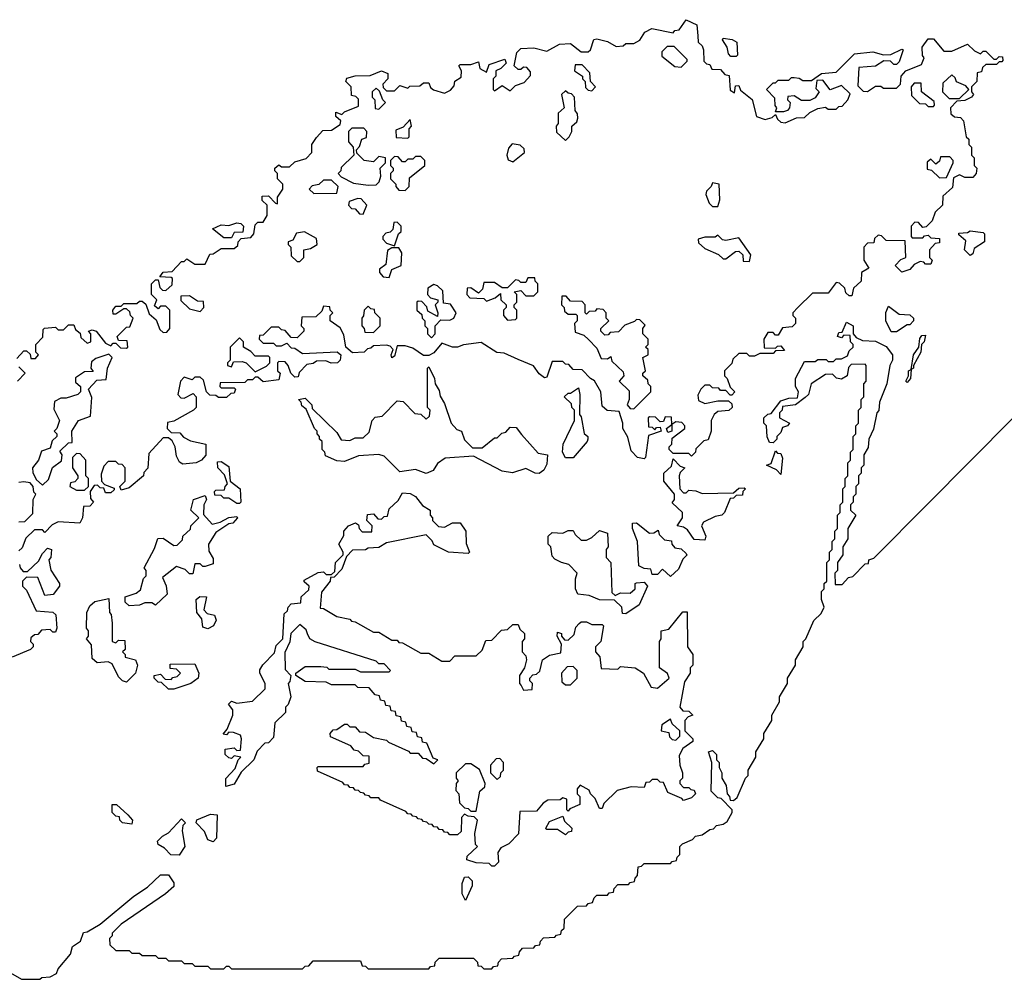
# Model space of a CAD drawing. Extents: x 2708302 to 2968450, y 494490 to 722710.
# Tile 125 of 256: x 2800219 to 2803965, y 656530 to 660180. Entities that reach past the tile are written whole.
import ezdxf

# ---------------------------------------------------------------- set-up
doc = ezdxf.new("R2010")
doc.units = 0

msp = doc.modelspace()

# ---------------------------------------------------------------- linework, layer by layer
at = {"layer": '0CON20XD'}
for points in [[(2800208.3, 658891.7), (2800235, 658920), (2800245, 658920), (2800258.3, 658908.3), (2800261.7, 658891.7), (2800278.3, 658891.7), (2800290, 658905), (2800280, 658915), (2800280, 658945), (2800307, 658973), (2800308.3, 659001.7), (2800313.6, 659006.4), (2800355, 659010), (2800365, 659000), (2800385, 659000), (2800405, 659020), (2800425, 659020), (2800431.7, 659001.7), (2800448.3, 658988.3), (2800451.7, 658971.7), (2800475, 658950), (2800490, 658955), (2800490, 658985), (2800480, 658995), (2800495, 659000), (2800510, 658995), (2800545, 658950), (2800565, 658940), (2800575, 658950), (2800585, 658950), (2800601.7, 658931.7), (2800625, 658930), (2800630, 658935), (2800628.3, 658958.3), (2800595, 658960), (2800590, 658975), (2800625, 659010), (2800638.3, 659011.7), (2800650, 659045), (2800640, 659055), (2800638.3, 659068.3), (2800625, 659080), (2800615, 659080), (2800585, 659060), (2800575, 659060), (2800572.5, 659075), (2800585, 659090), (2800605, 659090), (2800615, 659100), (2800665, 659100), (2800675, 659110), (2800685, 659110), (2800698.3, 659098.3), (2800711.7, 659061.7), (2800738.3, 659038.3), (2800751.7, 659001.7), (2800765, 658990), (2800778.3, 658991.7), (2800790, 659005), (2800790, 659075), (2800775, 659090), (2800755, 659090), (2800745, 659080), (2800731.7, 659091.7), (2800740, 659115), (2800720, 659135), (2800720, 659175), (2800735, 659190), (2800745, 659190), (2800751.7, 659161.7), (2800761.7, 659151.7), (2800775, 659150), (2800798.3, 659171.7), (2800800, 659195), (2800795, 659200), (2800751.7, 659201.7), (2800765, 659220), (2800798.3, 659221.7), (2800835, 659260), (2800845, 659260), (2800855, 659270), (2800885, 659250), (2800925, 659250), (2800941.7, 659288.3), (2800955, 659290), (2800985, 659310), (2801035, 659310), (2801048.3, 659321.7), (2801050, 659335), (2801061.7, 659348.3), (2801098.3, 659351.7), (2801110, 659365), (2801115, 659400), (2801125, 659410), (2801145, 659410), (2801160, 659435), (2801160, 659475), (2801141.7, 659491.7), (2801141.7, 659508.3), (2801165, 659510), (2801191.7, 659481.7), (2801200, 659480), (2801200, 659505), (2801220, 659535), (2801220, 659555), (2801200, 659575), (2801200, 659595), (2801190, 659605), (2801190, 659615), (2801205, 659627.5), (2801215, 659620), (2801245, 659620), (2801265, 659640), (2801308.3, 659651.7), (2801330, 659675), (2801330, 659705), (2801348.3, 659731.7), (2801371.7, 659758.3), (2801405, 659760), (2801438.3, 659781.7), (2801440, 659795), (2801421.7, 659811.7), (2801421.7, 659828.3), (2801445, 659820), (2801455, 659830), (2801508.3, 659851.7), (2801508.3, 659878.3), (2801498.3, 659888.3), (2801481.7, 659891.7), (2801480, 659925), (2801460, 659945), (2801463, 659957), (2801495, 659966.7), (2801551.7, 659968.3), (2801595.9, 659985.9), (2801620, 659975), (2801620, 659955), (2801600, 659935), (2801601.7, 659921.7), (2801615, 659910), (2801645, 659910), (2801665, 659930), (2801695, 659920), (2801703, 659927), (2801741.7, 659928.3), (2801755, 659940), (2801775, 659940), (2801781.7, 659921.7), (2801793, 659913), (2801835, 659900), (2801858.3, 659911.7), (2801871.7, 659928.3), (2801873.9, 659946.1), (2801898.3, 659961.7), (2801900, 659985), (2801890, 660005), (2801895, 660010), (2801935, 660010), (2801965, 660020), (2801970, 659995), (2801995, 659980), (2802005, 660010), (2802065, 660030), (2802070, 660015), (2802050, 659995), (2802030, 659985), (2802030, 659965), (2802020, 659955), (2802020, 659915), (2802025, 659910), (2802055, 659930), (2802085, 659910), (2802105, 659930), (2802138.3, 659941.7), (2802161.7, 659968.3), (2802161.7, 659981.7), (2802148.3, 659998.3), (2802135, 660000), (2802125, 659990), (2802115, 659990), (2802100, 660005), (2802110, 660055), (2802125, 660070), (2802175, 660072.5), (2802225, 660060), (2802273, 660087), (2802315, 660090), (2802355, 660057.5), (2802381.7, 660058.3), (2802390, 660065), (2802403.3, 660105), (2802415, 660107.5), (2802455, 660097.5), (2802488.3, 660078.3), (2802515, 660080), (2802525, 660090), (2802555, 660090), (2802578.3, 660101.7), (2802597, 660133), (2802623.9, 660146.1), (2802705, 660130), (2802711.7, 660138.3), (2802728.3, 660141.7), (2802755, 660180), (2802795, 660160), (2802798.3, 660118.3), (2802800, 660095), (2802815, 660080), (2802820, 660065), (2802821.7, 660021.7), (2802831.7, 660011.7), (2802845, 660010), (2802851.7, 659991.7), (2802885, 659990), (2802901.7, 659971.7), (2802918.3, 659968.3), (2802921.7, 659911.7), (2802938.3, 659901.7), (2802941.7, 659928.3), (2802955, 659930), (2802961.7, 659911.7), (2803006.1, 659876.1), (2803021.7, 659811.7), (2803055, 659800), (2803081.7, 659808.3), (2803095, 659820), (2803101.7, 659801.7), (2803115, 659790), (2803131.7, 659788.3), (2803173.9, 659806.1), (2803205, 659807.5), (2803225, 659827.5), (2803255, 659842.5), (2803285, 659847.5), (2803295, 659840), (2803325, 659840), (2803335, 659850), (2803348.3, 659851.7), (2803370, 659875), (2803378.3, 659898.3), (2803345, 659930), (2803303, 659913), (2803275, 659950), (2803251.7, 659948.3), (2803248.3, 659918.3), (2803260, 659905), (2803245, 659882.5), (2803225, 659872.5), (2803193, 659873), (2803165, 659890), (2803141.7, 659888.3), (2803140, 659875), (2803150, 659865), (2803147.5, 659845), (2803140, 659835), (2803125, 659830), (2803095, 659830), (2803100, 659845), (2803093.8, 659853.8), (2803091.7, 659881.7), (2803060, 659915), (2803085, 659940), (2803095, 659940), (2803105, 659950), (2803145, 659950), (2803155, 659960), (2803165, 659960), (2803185, 659957.5), (2803198.3, 659948.3), (2803231.7, 659948.3), (2803270, 659975), (2803325, 659980), (2803395, 660050), (2803465, 660057.5), (2803505, 660046.7), (2803533, 660047), (2803575, 660067.5), (2803580, 660065), (2803565, 660020), (2803555, 660010), (2803545, 660010), (2803531.7, 660021.7), (2803507, 660023), (2803475, 660003.8), (2803411.7, 659998.3), (2803408.3, 659928.3), (2803428.3, 659908.3), (2803445, 659907.5), (2803475, 659926.7), (2803495, 659926.7), (2803505, 659920), (2803555, 659920), (2803570, 659935), (2803572.5, 659965), (2803590, 659985), (2803650, 660010), (2803660, 660035), (2803653.6, 660043.6), (2803652.5, 660075), (2803675, 660106.7), (2803695, 660106.7), (2803735, 660060), (2803765, 660060), (2803825, 660087.5), (2803851.7, 660061.7), (2803875, 660050), (2803885, 660060), (2803895, 660060), (2803925, 660030), (2803935, 660030), (2803945, 660040), (2803958.3, 660038.3), (2803960, 660025), (2803955, 660020), (2803945, 660020), (2803935, 660010), (2803895, 660010), (2803881.7, 659998.3), (2803878.3, 659981.7), (2803861.7, 659978.3), (2803860, 659945), (2803840, 659925), (2803840, 659905), (2803847.5, 659895), (2803840, 659885), (2803815, 659872.5), (2803785, 659870), (2803760, 659845), (2803761.7, 659821.7), (2803775, 659810), (2803798.3, 659808.3), (2803810, 659795), (2803820, 659735), (2803830, 659725), (2803830, 659705), (2803840, 659695), (2803840, 659665), (2803850, 659655), (2803850, 659625), (2803860, 659615), (2803857.5, 659595), (2803845, 659580), (2803815, 659580), (2803795, 659590), (2803771.7, 659578.3), (2803768.3, 659541.7), (2803731.7, 659508.3), (2803730, 659475), (2803701.7, 659448.3), (2803690, 659415), (2803678.3, 659401.7), (2803668.3, 659391.7), (2803655, 659390), (2803638.3, 659408.3), (2803625, 659410), (2803610, 659395), (2803610, 659355), (2803615, 659350), (2803655, 659350), (2803661.7, 659358.3), (2803675, 659360), (2803685, 659350), (2803718.3, 659348.3), (2803718.3, 659331.7), (2803701.7, 659328.3), (2803680, 659305), (2803680, 659275), (2803690, 659265), (2803685, 659250), (2803665, 659250), (2803658.3, 659258.3), (2803645, 659260), (2803621.7, 659248.3), (2803605, 659230), (2803575, 659220), (2803550, 659245), (2803571.7, 659268.3), (2803590, 659275), (2803588.3, 659338.3), (2803515, 659340), (2803498.3, 659358.3), (2803485, 659360), (2803471.7, 659348.3), (2803468.3, 659331.7), (2803445, 659330), (2803430, 659315), (2803430, 659265), (2803450, 659235), (2803421.7, 659218.3), (2803420, 659185), (2803391.7, 659158.3), (2803385, 659130), (2803375, 659130), (2803361.7, 659141.7), (2803358.3, 659158.3), (2803338.3, 659178.3), (2803325, 659180), (2803295, 659140), (2803235, 659140), (2803180, 659085)], [(2802945, 660040), (2802925, 660040), (2802915, 660050), (2802910, 660075), (2802893, 660103), (2802895, 660110), (2802930, 660105), (2802947.5, 660095), (2802950, 660045), (2802945, 660040)], [(2802735, 660000), (2802758.3, 660021.7), (2802758.3, 660028.3), (2802708.3, 660078.3), (2802681.7, 660078.3), (2802661.7, 660058.3), (2802661.7, 660041.7), (2802711.7, 660001.7), (2802735, 660000)], [(2802395, 659910), (2802410, 659925), (2802390, 659945), (2802388.3, 659978.3), (2802358.3, 660008.3), (2802331.7, 660008.3), (2802330, 659985), (2802360, 659965), (2802360, 659955), (2802370, 659945), (2802371.7, 659921.7), (2802381.7, 659911.7), (2802395, 659910)], [(2803795, 659880), (2803830, 659915), (2803818.3, 659928.3), (2803783.6, 659943.6), (2803778.3, 659958.3), (2803765, 659970), (2803731.7, 659938.3), (2803730, 659905), (2803755, 659880), (2803795, 659880)], [(2801585, 659840), (2801610, 659865), (2801600, 659875), (2801588.3, 659908.3), (2801575, 659920), (2801560, 659905), (2801560, 659885), (2801570, 659875), (2801571.7, 659841.7), (2801585, 659840)], [(2802295, 659720), (2802310, 659735), (2802320, 659755), (2802320, 659775), (2802338.3, 659791.7), (2802342.5, 659805), (2802341.7, 659821.7), (2802332.5, 659835), (2802330, 659885), (2802318.3, 659898.3), (2802305, 659900), (2802295, 659910), (2802280, 659895), (2802290, 659845), (2802267.5, 659825), (2802267.5, 659785), (2802260, 659775), (2802261.7, 659751.7), (2802295, 659720)], [(2803695, 659850), (2803700, 659855), (2803698.3, 659868.3), (2803650, 659905), (2803648.3, 659938.3), (2803621.7, 659938.3), (2803610, 659925), (2803611.7, 659891.7), (2803641.7, 659861.7), (2803665, 659860), (2803675, 659850), (2803695, 659850)], [(2801695, 659730), (2801700, 659735), (2801700, 659765), (2801710, 659775), (2801705, 659800), (2801678.3, 659771.7), (2801650, 659760), (2801651.7, 659731.7), (2801695, 659730)], [(2801545, 659550), (2801575, 659552.5), (2801587, 659563), (2801592.5, 659585), (2801590, 659615), (2801610, 659635), (2801610, 659655), (2801585, 659660), (2801565, 659640), (2801530, 659645), (2801501.7, 659671.7), (2801500, 659685), (2801511.7, 659698.3), (2801520, 659725), (2801538.3, 659731.7), (2801540, 659755), (2801527.5, 659767.5), (2801483, 659767), (2801470, 659755), (2801470, 659715), (2801487.5, 659695), (2801490, 659665), (2801441.7, 659618.3), (2801440, 659605), (2801430, 659595), (2801441.7, 659581.7), (2801488.3, 659558.3), (2801545, 659550)], [(2802095, 659640), (2802140, 659675), (2802138.3, 659688.3), (2802122.5, 659702.5), (2802092.5, 659707.5), (2802078.3, 659691.7), (2802072.5, 659665), (2802077.5, 659647.5), (2802095, 659640)], [(2800175, 656560), (2800225, 656530), (2800295, 656530), (2800303, 656537), (2800335, 656540), (2800358.3, 656551.7), (2800365, 656570), (2800412.5, 656625), (2800420, 656655), (2800450, 656675), (2800461.7, 656708.3), (2800475, 656710), (2800525, 656740), (2800653.6, 656846.4), (2800705, 656880), (2800755, 656927.5), (2800785, 656927.5), (2800805, 656897.5), (2800805, 656883.3), (2800773.3, 656855), (2800605, 656740), (2800570, 656705), (2800570, 656695), (2800560, 656685), (2800561.7, 656661.7), (2800585, 656640), (2800635, 656640), (2800645, 656630), (2800675, 656630), (2800685, 656620), (2800735, 656620), (2800745, 656610), (2800775, 656610), (2800785, 656600), (2800835, 656600), (2800845, 656590), (2800875, 656590), (2800885, 656580), (2800935, 656580), (2800945, 656570), (2800995, 656570), (2801005, 656580), (2801015, 656580), (2801025, 656570), (2801295, 656570), (2801305, 656580), (2801318.3, 656581.7), (2801335, 656600), (2801515, 656600), (2801521.7, 656581.7), (2801535, 656580), (2801545, 656570), (2801775, 656570), (2801781.7, 656578.3), (2801798.3, 656581.7), (2801800, 656595), (2801815, 656610), (2801945, 656610), (2801960, 656595), (2801961.7, 656581.7), (2801975, 656580), (2801985, 656570), (2802015, 656570), (2802021.7, 656578.3), (2802038.3, 656581.7), (2802040, 656595), (2802051.7, 656608.3), (2802095, 656610), (2802101.7, 656618.3), (2802118.3, 656621.7), (2802120, 656635), (2802131.7, 656648.3), (2802175, 656650), (2802181.7, 656658.3), (2802198.3, 656661.7), (2802200, 656675), (2802211.7, 656688.3), (2802255, 656690), (2802261.7, 656698.3), (2802278.3, 656701.7), (2802280, 656715), (2802290, 656725), (2802291.7, 656758.3), (2802341.7, 656808.3), (2802375, 656810), (2802381.7, 656818.3), (2802398.3, 656821.7), (2802405, 656840), (2802415, 656850), (2802455, 656850), (2802461.7, 656858.3), (2802478.3, 656861.7), (2802480, 656875), (2802495, 656890), (2802535, 656890), (2802541.7, 656898.3), (2802558.3, 656901.7), (2802560, 656915), (2802570, 656925), (2802571.7, 656958.3), (2802585, 656960), (2802595, 656970), (2802695, 656970), (2802701.7, 656978.3), (2802718.3, 656981.7), (2802720, 656995), (2802730, 657005), (2802730, 657035), (2802740, 657045), (2802778.3, 657061.7), (2802790, 657075), (2802815, 657080), (2802845, 657100), (2802858.3, 657101.7), (2802870, 657115), (2802895, 657120), (2802910, 657130), (2802930, 657165), (2802930, 657175), (2802888.3, 657218.3), (2802875, 657220), (2802850, 657245), (2802852.5, 657355), (2802840, 657395), (2802855, 657400), (2802870, 657385), (2802870, 657365), (2802880, 657355), (2802880, 657335), (2802890, 657315), (2802890, 657295), (2802907, 657267), (2802910, 657235), (2802920, 657225), (2802921.7, 657211.7), (2802935, 657210), (2802948.3, 657221.7), (2802980, 657295), (2802990, 657305), (2802990, 657325), (2803020, 657375), (2803020, 657395), (2803050, 657445), (2803050, 657465), (2803080, 657515), (2803080, 657535), (2803110, 657585), (2803110, 657605), (2803140, 657655), (2803140, 657675), (2803170, 657725), (2803170, 657745), (2803200, 657795), (2803200, 657815), (2803210, 657825), (2803240, 657895), (2803268.3, 657921.7), (2803280, 657945), (2803270, 657975), (2803270, 658005), (2803280, 658015), (2803280, 658035), (2803290, 658045), (2803290, 658115), (2803300, 658125), (2803300, 658155), (2803310, 658165), (2803310, 658195), (2803320, 658205), (2803320, 658235), (2803330, 658245), (2803330, 658295), (2803340, 658305), (2803340, 658335), (2803350, 658345), (2803350, 658395), (2803360, 658405), (2803360, 658435), (2803370, 658445), (2803370, 658495), (2803380, 658505), (2803380, 658535), (2803390, 658545), (2803390, 658595), (2803400, 658605), (2803400, 658635), (2803410, 658645), (2803410, 658695), (2803420, 658705), (2803420, 658735), (2803430, 658745), (2803430, 658795), (2803440, 658805), (2803440, 658865), (2803435, 658870), (2803381.7, 658868.3), (2803372.5, 658857.5), (2803366.7, 658825), (2803345, 658813.3), (2803326.4, 658816.4), (2803311.7, 658831.7), (2803285, 658830), (2803230, 658795), (2803220, 658755), (2803207, 658743), (2803170, 658715), (2803121.7, 658708.3), (2803120, 658695), (2803110, 658685), (2803110, 658665), (2803147.5, 658645), (2803140, 658635), (2803121.7, 658628.3), (2803115, 658610), (2803100, 658595), (2803100, 658585), (2803085, 658570), (2803071.7, 658571.7), (2803063, 658593), (2803060, 658635), (2803050, 658645), (2803050, 658665), (2803065, 658680), (2803078.3, 658681.7), (2803115, 658730), (2803145, 658740), (2803178.3, 658741.7), (2803182.5, 658765), (2803170, 658785), (2803170, 658815), (2803205, 658880), (2803245, 658880), (2803255, 658887.5), (2803287.5, 658887.5), (2803295, 658880), (2803315, 658880), (2803325, 658890), (2803345, 658890), (2803368.3, 658901.7), (2803375, 658920), (2803390, 658935), (2803390, 658945), (2803380, 658955), (2803378.3, 658978.3), (2803355, 658980), (2803345, 658970), (2803330, 658975), (2803335, 658990), (2803348.3, 658991.7), (2803365, 659030), (2803390, 659015), (2803390, 658985), (2803401.7, 658971.7), (2803425, 658960), (2803475, 658957.5), (2803515, 658936.7), (2803540, 658905), (2803540, 658885), (2803530, 658865), (2803517.5, 658795), (2803490, 658725), (2803487, 658693), (2803480, 658685), (2803467, 658623), (2803450, 658585), (2803447, 658553), (2803430, 658525), (2803430, 658485), (2803420, 658475), (2803420, 658455), (2803410, 658445), (2803410, 658415), (2803400, 658405), (2803400, 658375), (2803390, 658365), (2803390, 658345), (2803380, 658335), (2803380, 658315), (2803400, 658295), (2803370, 658245), (2803370, 658205), (2803350, 658175), (2803350, 658145), (2803330, 658115), (2803330, 658085), (2803320, 658075), (2803321.7, 658031.7), (2803348.3, 658031.7), (2803371.7, 658058.3), (2803388.3, 658061.7), (2803435, 658110), (2803448.3, 658111.7), (2803450, 658125), (2803468.3, 658131.7), (2803673, 658337), (2804975, 659650)], [(2801685, 659530), (2801700, 659545), (2801701.7, 659578.3), (2801760, 659625), (2801760, 659645), (2801745, 659660), (2801725, 659660), (2801715, 659650), (2801695, 659650), (2801685, 659640), (2801675, 659640), (2801658.3, 659658.3), (2801645, 659660), (2801630, 659645), (2801630, 659625), (2801640, 659615), (2801640, 659605), (2801630, 659595), (2801630, 659575), (2801650, 659555), (2801650, 659545), (2801661.7, 659531.7), (2801685, 659530)], [(2803718.3, 659578.3), (2803745, 659580), (2803770, 659635), (2803770, 659645), (2803758.3, 659658.3), (2803721.7, 659658.3), (2803718.3, 659641.7), (2803705, 659630), (2803685, 659650), (2803671.7, 659638.3), (2803671.7, 659611.7), (2803688.3, 659608.3), (2803718.3, 659578.3)], [(2801338.3, 659518.3), (2801425, 659520), (2801430, 659545), (2801405, 659570), (2801375, 659570), (2801357, 659553), (2801331.7, 659548.3), (2801320, 659535), (2801338.3, 659518.3)], [(2802875, 659470), (2802882.5, 659495), (2802880, 659555), (2802855, 659560), (2802850, 659545), (2802831.7, 659528.3), (2802830, 659515), (2802841.7, 659481.7), (2802855, 659470), (2802875, 659470)], [(2801525, 659440), (2801540, 659475), (2801518.3, 659498.3), (2801505, 659500), (2801471.7, 659488.3), (2801470, 659475), (2801481.7, 659461.7), (2801495, 659460), (2801511.7, 659441.7), (2801525, 659440)], [(2801025, 659350), (2800995, 659350), (2800952.5, 659385), (2800985, 659400), (2801015, 659397.5), (2801045, 659407.5), (2801060, 659405), (2801070, 659395), (2801068.3, 659371.7), (2801035, 659370), (2801025, 659350)], [(2801645, 659320), (2801660, 659365), (2801670, 659375), (2801670, 659395), (2801655, 659410), (2801641.7, 659408.3), (2801638.3, 659381.7), (2801628.3, 659371.7), (2801611.7, 659368.3), (2801600, 659355), (2801600, 659345), (2801615, 659330), (2801645, 659320)], [(2803835, 659282.5), (2803813.3, 659305), (2803818.3, 659338.3), (2803791.7, 659361.7), (2803791.7, 659368.3), (2803825, 659370), (2803835, 659377.5), (2803885, 659370), (2803890, 659365), (2803890, 659335), (2803850.7, 659309.3), (2803845, 659290), (2803835, 659282.5)], [(2801285, 659260), (2801300, 659275), (2801300, 659305), (2801325, 659310), (2801350, 659325), (2801348.3, 659348.3), (2801303, 659373), (2801271.7, 659368.3), (2801258.3, 659341.7), (2801240, 659335), (2801240, 659325), (2801250, 659315), (2801251.7, 659281.7), (2801275, 659260), (2801285, 659260)], [(2802995, 659260), (2803000, 659285), (2802955, 659350), (2802905, 659340), (2802893, 659343), (2802875, 659360), (2802865, 659352.5), (2802825, 659352.5), (2802800, 659345), (2802801.7, 659331.7), (2802825, 659310), (2802877, 659287), (2802895, 659270), (2802905, 659270), (2802941.7, 659298.3), (2802955, 659300), (2802970, 659285), (2802971.7, 659261.7), (2802995, 659260)], [(2801625, 659200), (2801635, 659230), (2801670, 659245), (2801673, 659293), (2801661.7, 659311.7), (2801635, 659312.5), (2801618.3, 659301.7), (2801611.7, 659248.3), (2801588.3, 659231.7), (2801588.3, 659218.3), (2801601.7, 659201.7), (2801625, 659200)], [(2802075, 659037.5), (2802105, 659040), (2802110, 659045), (2802110, 659075), (2802100, 659085), (2802100, 659095), (2802110, 659105), (2802110, 659135), (2802100, 659145), (2802125, 659150), (2802145, 659130), (2802175, 659130), (2802190, 659145), (2802190, 659175), (2802180, 659185), (2802178.3, 659198.3), (2802151.7, 659198.3), (2802145, 659180), (2802125, 659180), (2802118.3, 659188.3), (2802105, 659190), (2802075, 659160), (2802055, 659160), (2802025, 659180), (2801985, 659180), (2801980, 659155), (2801965, 659140), (2801935, 659160), (2801921.7, 659158.3), (2801920, 659135), (2801931.7, 659121.7), (2801985, 659120), (2801995, 659110), (2802028.3, 659121.7), (2802048.3, 659138.3), (2802050, 659115), (2802070, 659095), (2802070, 659085), (2802060, 659075), (2802060, 659055), (2802075, 659037.5)], [(2801785, 658970), (2801800, 658985), (2801800, 659015), (2801821.7, 659038.3), (2801855, 659037.5), (2801870, 659045), (2801880, 659065), (2801858.3, 659098.3), (2801831.7, 659101.7), (2801828.3, 659148.3), (2801808.3, 659168.3), (2801795, 659172.5), (2801771.7, 659158.3), (2801770, 659135), (2801781.7, 659121.7), (2801810, 659115), (2801810, 659105), (2801800, 659095), (2801810, 659065), (2801808.3, 659051.7), (2801771.7, 659071.7), (2801768.3, 659088.3), (2801748.3, 659108.3), (2801735, 659110), (2801730, 659105), (2801730, 659075), (2801748.3, 659058.3), (2801750, 659045), (2801760, 659035), (2801760, 659015), (2801770, 659005), (2801770, 658985), (2801785, 658970)], [(2800905, 659070), (2800920, 659085), (2800918.3, 659108.3), (2800895, 659110), (2800865, 659130), (2800831.7, 659128.3), (2800831.7, 659111.7), (2800865, 659080), (2800905, 659070)], [(2802555, 658700), (2802620, 658765), (2802620, 658785), (2802610, 658795), (2802608.3, 658808.3), (2802590, 658825), (2802590, 658835), (2802600, 658845), (2802590, 658895), (2802610, 658905), (2802610, 658925), (2802600, 658935), (2802610, 658945), (2802610, 658965), (2802590, 658985), (2802590, 659005), (2802598.3, 659018.3), (2802578.3, 659038.3), (2802565, 659040), (2802558.3, 659031.7), (2802521.7, 659018.3), (2802497, 658993), (2802465, 658990), (2802458.3, 658981.7), (2802445, 658980), (2802430, 658995), (2802430, 659005), (2802460, 659035), (2802450, 659045), (2802450, 659065), (2802438.3, 659078.3), (2802415, 659080), (2802408.3, 659071.7), (2802385, 659070), (2802375, 659060), (2802370, 659065), (2802370, 659095), (2802358.3, 659108.3), (2802315, 659110), (2802298.3, 659128.3), (2802281.7, 659128.3), (2802280, 659095), (2802290, 659085), (2802291.7, 659071.7), (2802305, 659060), (2802335, 659060), (2802340, 659055), (2802340, 659035), (2802330, 659025), (2802331.7, 658991.7), (2802365, 658980), (2802383.3, 658963.3), (2802415, 658930), (2802431.7, 658891.7), (2802455, 658890), (2802468.3, 658898.3), (2802471.7, 658881.7), (2802515, 658840), (2802517.5, 658825), (2802500, 658805), (2802538.3, 658768.3), (2802537.5, 658735), (2802530, 658715), (2802541.7, 658701.7), (2802555, 658700)], [(2803180, 659085), (2803160, 659065), (2803160, 659055), (2803170, 659045), (2803170, 659025), (2803158.3, 659011.7), (2803121.7, 659008.3), (2803105, 658980), (2803095, 658980), (2803085, 658990), (2803065, 658990), (2803050, 658965), (2803051.7, 658931.7), (2803095, 658930), (2803101.7, 658938.3), (2803115, 658940), (2803128.3, 658921.7), (2803095, 658920), (2803085, 658910), (2803035, 658910), (2803015, 658900), (2802995, 658900), (2802985, 658910), (2802955, 658910), (2802931.7, 658888.3), (2802928.3, 658871.7), (2802900, 658845), (2802900, 658825), (2802910, 658815), (2802921.7, 658781.7), (2802940, 658765), (2802928.3, 658751.7), (2802921.7, 658751.7), (2802905, 658770), (2802885, 658770), (2802878.3, 658778.3), (2802855, 658780), (2802845, 658790), (2802825, 658790), (2802810, 658775), (2802798.3, 658751.7), (2802801.7, 658731.7), (2802825, 658720), (2802875, 658730), (2802915, 658730), (2802928.3, 658718.3), (2802930, 658705), (2802917, 658693), (2802875, 658690), (2802861.7, 658678.3), (2802850, 658655), (2802850, 658615), (2802838.3, 658581.7), (2802821.7, 658578.3), (2802791.7, 658548.3), (2802790, 658535), (2802775, 658520), (2802765, 658530), (2802705, 658530), (2802690, 658545), (2802690, 658555), (2802700, 658565), (2802701.7, 658588.3), (2802750, 658625), (2802750, 658635), (2802738.3, 658648.3), (2802715, 658650), (2802700, 658640), (2802700, 658615), (2802685, 658610), (2802680, 658625), (2802700, 658640), (2802698.3, 658668.3), (2802675, 658670), (2802668.3, 658651.7), (2802655, 658650), (2802638.3, 658668.3), (2802615, 658670), (2802610, 658665), (2802611.7, 658631.7), (2802625, 658630), (2802635, 658620), (2802641.7, 658628.3), (2802655, 658630), (2802660, 658615), (2802611.7, 658598.3), (2802600, 658515), (2802595, 658510), (2802570, 658515), (2802545, 658540), (2802532.5, 658592.5), (2802513.3, 658625), (2802513.3, 658645), (2802500, 658690), (2802453.8, 658693.8), (2802435, 658710), (2802430, 658765), (2802406.4, 658806.4), (2802390, 658815), (2802358.3, 658848.3), (2802325, 658850), (2802308.3, 658868.3), (2802295, 658870), (2802285, 658880), (2802245, 658880), (2802225, 658820), (2802215, 658817.5), (2802195, 658833.3), (2802173.6, 658863.6), (2802115, 658887.5), (2802061.7, 658911.7), (2802034.1, 658914.1), (2801975, 658952.5), (2801907, 658943), (2801885, 658934), (2801865, 658934), (2801825, 658950), (2801795, 658913.3), (2801775, 658902.5), (2801755, 658903.3), (2801715, 658930), (2801685, 658940), (2801655, 658940), (2801645, 658900), (2801635, 658893.3), (2801632.5, 658905), (2801640, 658925), (2801628.3, 658938.3), (2801615, 658942.5), (2801565, 658940), (2801555, 658930), (2801541.7, 658928.3), (2801530, 658915), (2801485, 658912.5), (2801460, 658935), (2801451.7, 658981.7), (2801438.3, 659008.3), (2801400, 659035), (2801400, 659055), (2801410, 659065), (2801400, 659075), (2801398.3, 659088.3), (2801375, 659090), (2801368.3, 659071.7), (2801345, 659050), (2801291.7, 659048.3), (2801290, 659015), (2801300, 659005), (2801300, 658995), (2801275, 658970), (2801251.7, 658971.7), (2801228.3, 658998.3), (2801215, 659000), (2801205, 659010), (2801175, 659010), (2801145, 658980), (2801131.7, 658978.3), (2801130, 658965), (2801145, 658950), (2801185, 658950), (2801195, 658940), (2801215, 658940), (2801235, 658950), (2801251.7, 658931.7), (2801265, 658930), (2801295, 658910), (2801426.2, 658916.2), (2801440, 658905), (2801437.5, 658885), (2801427.5, 658875), (2801404.1, 658874.1), (2801383, 658883), (2801348.3, 658881.7), (2801335, 658872.5), (2801311.7, 658868.3), (2801281.7, 658838.3), (2801278.3, 658821.7), (2801265, 658820), (2801250, 658835), (2801240, 658865), (2801228.3, 658878.3), (2801205, 658880), (2801200, 658875), (2801200, 658845), (2801210, 658835), (2801205, 658810), (2801145, 658802.5), (2801125, 658820), (2801115, 658820), (2801105, 658810), (2801085, 658810), (2801075, 658800), (2800981.7, 658798.3), (2800980, 658785), (2800985, 658780), (2801035, 658780), (2801040, 658775), (2801035, 658760), (2801021.7, 658758.3), (2801005, 658742.5), (2800975, 658742.5), (2800965, 658750), (2800941.7, 658751.7), (2800930, 658765), (2800918.3, 658808.3), (2800905, 658820), (2800885, 658820), (2800875, 658810), (2800845, 658820), (2800830, 658805), (2800820, 658755), (2800831.7, 658741.7), (2800845, 658740), (2800878.3, 658758.3), (2800890, 658745), (2800890, 658705), (2800880, 658695), (2800805, 658652.5), (2800781.7, 658648.3), (2800780, 658625), (2800795, 658610), (2800828.3, 658608.3), (2800841.7, 658591.7), (2800868.3, 658578.3), (2800926.7, 658565), (2800926.4, 658523.6), (2800910, 658505), (2800890, 658495), (2800839.3, 658489.3), (2800827, 658497), (2800815, 658520), (2800810, 658555), (2800798.3, 658578.3), (2800785, 658590), (2800765, 658590), (2800710, 658530), (2800706.4, 658473.6), (2800691.7, 658458.3), (2800690, 658445), (2800635, 658400), (2800605, 658390), (2800600, 658405), (2800620, 658425), (2800620, 658475), (2800608.3, 658488.3), (2800595, 658490), (2800585, 658500), (2800555, 658500), (2800538.3, 658481.7), (2800528.3, 658451.7), (2800530, 658425), (2800541.7, 658411.7), (2800578.3, 658398.3), (2800578.3, 658391.7), (2800565, 658380), (2800545, 658380), (2800538.3, 658398.3), (2800525, 658400), (2800515, 658410), (2800501.7, 658408.3), (2800487.5, 658385), (2800488.3, 658358.3), (2800500, 658345), (2800485, 658330), (2800461.7, 658328.3), (2800457.5, 658285), (2800447.5, 658265), (2800365, 658270), (2800341.7, 658258.3), (2800315, 658230), (2800305, 658240), (2800275, 658240), (2800241.7, 658208.3), (2800228.3, 658171.7), (2800215, 658160)], [(2801565, 658990), (2801590, 659015), (2801590, 659045), (2801570, 659065), (2801568.3, 659078.3), (2801555, 659080), (2801545, 659090), (2801530, 659075), (2801527, 659053), (2801520, 659045), (2801520, 659015), (2801530, 659005), (2801531.7, 658991.7), (2801565, 658990)], [(2803555, 658992.5), (2803535, 658992.5), (2803513.8, 659035), (2803513.6, 659066.4), (2803525, 659090), (2803565, 659060), (2803605, 659057.5), (2803620, 659045), (2803620, 659035), (2803605, 659020), (2803595, 659020), (2803555, 658992.5)], [(2801115, 658840), (2801158.3, 658861.7), (2801170, 658875), (2801170, 658895), (2801165, 658900), (2801115, 658900), (2801098.3, 658918.3), (2801070, 658935), (2801070, 658955), (2801055, 658970), (2801020, 658935), (2801020, 658885), (2801010, 658875), (2801010, 658865), (2801025, 658860), (2801031.7, 658878.3), (2801065, 658880), (2801080, 658875), (2801115, 658840)], [(2803595, 658800), (2803590, 658805), (2803600, 658825), (2803600, 658845), (2803610, 658850), (2803620, 658905), (2803640, 658935), (2803643, 658967), (2803651.7, 658978.3), (2803665, 658980), (2803660, 658955), (2803650, 658945), (2803647.5, 658915), (2803620, 658865), (2803620, 658855), (2803610, 658850), (2803607.5, 658815), (2803595, 658800)], [(2800305, 658410), (2800328.3, 658431.7), (2800343.6, 658476.4), (2800378.3, 658501.7), (2800380, 658525), (2800371.7, 658538.3), (2800405, 658570), (2800418.3, 658571.7), (2800417.5, 658615), (2800442.5, 658655), (2800488.3, 658671.7), (2800493, 658743), (2800480, 658775), (2800511.7, 658808.3), (2800548.3, 658811.7), (2800553.3, 658855), (2800570, 658895), (2800558.3, 658908.3), (2800508.3, 658891.7), (2800491.7, 658878.3), (2800490, 658855), (2800498.3, 658841.7), (2800465, 658840), (2800431.7, 658818.3), (2800431.7, 658801.7), (2800450, 658785), (2800450, 658765), (2800440, 658755), (2800395, 658740), (2800375, 658740), (2800351.7, 658728.3), (2800348.3, 658698.3), (2800370, 658655), (2800360, 658625), (2800350, 658615), (2800360, 658605), (2800360, 658595), (2800341.7, 658578.3), (2800335, 658550), (2800301.7, 658538.3), (2800290, 658505), (2800267.5, 658475), (2800268.3, 658458.3), (2800281.7, 658431.7), (2800305, 658410)], [(2800210, 658805), (2800240, 658835), (2800215, 658860)], [(2802195, 658453.8), (2802180, 658455), (2802145, 658472.5), (2802093.6, 658456.4), (2802055, 658463.3), (2801945, 658520), (2801837.5, 658512.5), (2801808.3, 658491.7), (2801792.5, 658465), (2801765, 658453.8), (2801725, 658468.8), (2801665, 658460), (2801605, 658520), (2801585, 658526.7), (2801508.3, 658521.7), (2801455, 658500), (2801425, 658502.5), (2801381.7, 658521.7), (2801380, 658535), (2801370, 658545), (2801370, 658575), (2801360, 658585), (2801360, 658595), (2801350, 658605), (2801350, 658615), (2801340, 658625), (2801308.3, 658698.3), (2801291.7, 658711.7), (2801290, 658725), (2801280, 658735), (2801305, 658740), (2801330, 658715), (2801331.7, 658701.7), (2801425, 658610), (2801441.7, 658581.7), (2801475, 658580), (2801495, 658590), (2801525, 658590), (2801548.3, 658611.7), (2801560, 658655), (2801571.7, 658668.3), (2801598.3, 658671.7), (2801655, 658730), (2801678.3, 658728.3), (2801721.7, 658681.7), (2801745, 658680), (2801765, 658660), (2801778.3, 658671.7), (2801780, 658695), (2801770, 658705), (2801770, 658855), (2801775, 658860), (2801797.5, 658815), (2801800, 658795), (2801815, 658770), (2801818.3, 658748.3), (2801835, 658720), (2801860, 658645), (2801881.7, 658621.7), (2801900, 658615), (2801911.7, 658581.7), (2801941.7, 658551.7), (2801978.3, 658551.7), (2802025, 658590), (2802035, 658590), (2802053, 658607), (2802068.3, 658611.7), (2802085, 658630), (2802108.3, 658628.3), (2802128.3, 658601.7), (2802191.7, 658531.7), (2802227.5, 658525), (2802225, 658490), (2802213, 658467), (2802195, 658453.8)], [(2802295, 658513.3), (2802283.8, 658535), (2802286.2, 658565), (2802330, 658655), (2802330, 658695), (2802320, 658705), (2802318.3, 658718.3), (2802290, 658745), (2802305, 658760), (2802315, 658760), (2802345, 658780), (2802350, 658755), (2802348.3, 658678.3), (2802355, 658670), (2802366.4, 658606.4), (2802380, 658595), (2802380, 658585), (2802377.5, 658575), (2802325, 658513.8), (2802295, 658513.3)], [(2800465, 658390), (2800480, 658405), (2800480, 658435), (2800470, 658445), (2800470, 658505), (2800448.3, 658528.3), (2800435, 658530), (2800420, 658515), (2800420, 658475), (2800440, 658445), (2800440, 658435), (2800428.3, 658421.7), (2800411.7, 658418.3), (2800410, 658405), (2800435, 658390), (2800465, 658390)], [(2803115, 658450), (2803098.3, 658468.3), (2803060, 658485), (2803078.3, 658491.7), (2803095, 658540), (2803101.7, 658531.7), (2803115, 658530), (2803121.7, 658511.7), (2803115, 658450)], [(2801055, 658340), (2801045, 658340), (2801015, 658360), (2800995, 658360), (2800985, 658370), (2800961.7, 658371.7), (2800960, 658385), (2800965, 658390), (2800998.3, 658391.7), (2801000, 658405), (2801010, 658415), (2800998.3, 658448.3), (2800972.5, 658475), (2800971.7, 658498.3), (2800985, 658500), (2801015, 658480), (2801020, 658425), (2801057.5, 658395), (2801060, 658345), (2801055, 658340)], [(2802825, 658200), (2802785, 658202.5), (2802760, 658240), (2802745, 658250), (2802720, 658255), (2802740, 658285), (2802740, 658305), (2802701.7, 658341.7), (2802710, 658355), (2802710, 658375), (2802670, 658425), (2802670, 658455), (2802698.3, 658481.7), (2802705, 658510), (2802731.7, 658481.7), (2802750, 658475), (2802731.7, 658458.3), (2802727.5, 658445), (2802730, 658395), (2802745, 658380), (2802755, 658380), (2802765, 658390), (2802791.7, 658388.3), (2802815, 658377.5), (2802935, 658380), (2802955, 658397.5), (2802975, 658400), (2802980, 658395), (2802970, 658385), (2802968.3, 658371.7), (2802945, 658370), (2802935, 658360), (2802921.7, 658358.3), (2802900, 658305), (2802890, 658295), (2802865, 658290), (2802820.7, 658269.3), (2802812.5, 658255), (2802830, 658215), (2802825, 658200)], [(2800215, 658270), (2800238.3, 658271.7), (2800268.3, 658301.7), (2800270, 658355), (2800280, 658375), (2800273, 658383), (2800270, 658405), (2800258.3, 658418.3), (2800235, 658422.5), (2800215, 658420)], [(2800635, 657950), (2800620, 657965), (2800620, 657985), (2800661.7, 657998.3), (2800678.3, 658011.7), (2800690, 658055), (2800700, 658065), (2800700, 658085), (2800692.5, 658095), (2800731.7, 658168.3), (2800743.9, 658206.1), (2800765, 658207.5), (2800805, 658180), (2800818.3, 658181.7), (2800838.3, 658201.7), (2800840, 658215), (2800868.3, 658241.7), (2800870, 658255), (2800900, 658285), (2800870, 658315), (2800880, 658355), (2800925, 658370), (2800930, 658355), (2800920, 658335), (2800918.3, 658298.3), (2800951.7, 658261.7), (2800981.7, 658268.3), (2801015, 658286.7), (2801045, 658290), (2801047.5, 658285), (2801030, 658265), (2801015, 658262.5), (2800965, 658230), (2800937.5, 658185), (2800938.3, 658158.3), (2800955, 658130), (2800955, 658110), (2800925, 658100), (2800915, 658100), (2800905, 658110), (2800885, 658110), (2800877.5, 658072.5), (2800865, 658072.5), (2800848.3, 658088.3), (2800815, 658100), (2800761.7, 658058.3), (2800776.4, 658026.4), (2800780, 657995), (2800735, 657952.5), (2800721.7, 657961.7), (2800695, 657962.5), (2800675, 657953.3), (2800635, 657950)], [(2802025, 656960), (2802015, 656960), (2802005, 656970), (2801955, 656972.5), (2801920, 656985), (2801921.7, 656998.3), (2801960, 657035), (2801952.5, 657042.5), (2801950, 657085), (2801960, 657135), (2801948.3, 657148.3), (2801925, 657150), (2801911.7, 657158.3), (2801900, 657145), (2801898.3, 657091.7), (2801885, 657080), (2801855, 657080), (2801848.3, 657088.3), (2801835, 657090), (2801828.3, 657098.3), (2801815, 657100), (2801808.3, 657108.3), (2801795, 657110), (2801788.3, 657118.3), (2801775, 657120), (2801768.3, 657128.3), (2801755, 657130), (2801748.3, 657138.3), (2801735, 657140), (2801728.3, 657148.3), (2801715, 657150), (2801708.3, 657158.3), (2801695, 657160), (2801688.3, 657168.3), (2801591.7, 657211.7), (2801585, 657220), (2801555, 657220), (2801548.3, 657228.3), (2801535, 657230), (2801528.3, 657238.3), (2801515, 657240), (2801508.3, 657248.3), (2801495, 657250), (2801488.3, 657258.3), (2801475, 657260), (2801468.3, 657268.3), (2801455, 657270), (2801448.3, 657278.3), (2801351.7, 657321.7), (2801350, 657335), (2801355, 657340), (2801525, 657340), (2801531.7, 657348.3), (2801548.3, 657351.7), (2801548.3, 657378.3), (2801525, 657380), (2801508.3, 657398.3), (2801491.7, 657401.7), (2801478.3, 657418.3), (2801401.7, 657451.7), (2801400, 657465), (2801411.7, 657478.3), (2801425, 657480), (2801455, 657500), (2801465, 657500), (2801475, 657490), (2801495, 657490), (2801511.7, 657471.7), (2801535, 657470), (2801565, 657450), (2801615, 657440), (2801621.7, 657431.7), (2801698.3, 657398.3), (2801705, 657390), (2801735, 657390), (2801751.7, 657371.7), (2801765, 657370), (2801795, 657350), (2801810, 657365), (2801791.7, 657371.7), (2801768.3, 657428.3), (2801751.7, 657431.7), (2801748.3, 657448.3), (2801731.7, 657451.7), (2801728.3, 657468.3), (2801711.7, 657471.7), (2801708.3, 657488.3), (2801691.7, 657491.7), (2801688.3, 657508.3), (2801671.7, 657511.7), (2801668.3, 657528.3), (2801651.7, 657531.7), (2801648.3, 657548.3), (2801631.7, 657551.7), (2801628.3, 657568.3), (2801611.7, 657571.7), (2801608.3, 657588.3), (2801591.7, 657591.7), (2801588.3, 657608.3), (2801571.7, 657611.7), (2801548.3, 657638.3), (2801505, 657640), (2801495, 657650), (2801405, 657650), (2801385, 657660), (2801305, 657662.5), (2801270, 657685), (2801270, 657695), (2801305, 657720), (2801365, 657720), (2801387, 657717), (2801395, 657710), (2801495, 657710), (2801515, 657700), (2801625, 657700), (2801630, 657705), (2801605, 657730), (2801585, 657730), (2801575, 657740), (2801343, 657813), (2801322.5, 657825), (2801313.9, 657843.9), (2801309.3, 657859.3), (2801285, 657880), (2801250, 657845), (2801247, 657813), (2801227, 657773), (2801228.3, 657708.3), (2801250, 657685), (2801247, 657663), (2801240, 657655), (2801250, 657605), (2801240, 657575), (2801230, 657565), (2801230, 657545), (2801190, 657505), (2801185, 657450), (2801165, 657430), (2801151.7, 657428.3), (2801121.7, 657398.3), (2801110, 657365), (2801061.7, 657318.3), (2801035, 657272.5), (2801003, 657263), (2801003.3, 657293.3), (2801038.3, 657331.7), (2801050, 657365), (2801060, 657375), (2801035, 657380), (2801025, 657370), (2801015, 657372.5), (2801000, 657385), (2801000, 657405), (2801035, 657410), (2801045, 657400), (2801058.3, 657401.7), (2801062.5, 657445), (2801058.3, 657458.3), (2801031.7, 657468.3), (2801015, 657470), (2801005, 657460), (2800992.5, 657462.5), (2801008.3, 657481.7), (2801030, 657535), (2801030, 657555), (2801013, 657577), (2801025, 657587.5), (2801045, 657580), (2801105, 657587.5), (2801152.5, 657635), (2801152.5, 657655), (2801132.5, 657695), (2801133, 657707), (2801143.6, 657726.4), (2801188.3, 657771.7), (2801195, 657800), (2801220, 657825), (2801225, 657920), (2801238.3, 657931.7), (2801240, 657945), (2801251.7, 657958.3), (2801288.3, 657961.7), (2801290, 657985), (2801318.3, 658011.7), (2801320, 658025), (2801301.7, 658041.7), (2801301.7, 658048.3), (2801355, 658077.5), (2801375, 658080), (2801385, 658070), (2801405, 658070), (2801418.3, 658081.7), (2801420, 658115), (2801450, 658145), (2801450, 658155), (2801432.5, 658185), (2801451.7, 658218.3), (2801452.5, 658235), (2801470, 658255), (2801496.7, 658266.7), (2801508.3, 658258.3), (2801510, 658245), (2801521.7, 658231.7), (2801558.3, 658231.7), (2801560, 658255), (2801540, 658275), (2801541.7, 658298.3), (2801565, 658300), (2801581.7, 658281.7), (2801595, 658280), (2801605, 658290), (2801618.3, 658291.7), (2801625, 658320), (2801658.3, 658351.7), (2801675, 658380), (2801705, 658377.5), (2801725, 658366.7), (2801751.7, 658331.7), (2801780, 658315), (2801780, 658295), (2801790, 658285), (2801790, 658275), (2801811.7, 658251.7), (2801835, 658250), (2801865, 658266.2), (2801895, 658266.7), (2801915.7, 658235), (2801917.5, 658187.5), (2801930, 658155), (2801925, 658150), (2801850, 658155), (2801795, 658182.5), (2801788.3, 658198.3), (2801765, 658220), (2801615, 658190), (2801585, 658172.5), (2801545, 658170), (2801535, 658163.3), (2801485, 658162.5), (2801461.7, 658138.3), (2801445, 658090), (2801415, 658060), (2801401.7, 658058.3), (2801400, 658045), (2801367.5, 658002.5), (2801361.7, 657941.7), (2801375, 657940), (2801425, 657910), (2801475, 657900), (2801481.7, 657891.7), (2801495, 657890), (2801565, 657850), (2801585, 657850), (2801635, 657820), (2801655, 657820), (2801661.7, 657811.7), (2801675, 657810), (2801745, 657770), (2801775, 657770), (2801825, 657740), (2801855, 657740), (2801875, 657760), (2801955, 657760), (2801978.3, 657781.7), (2801991.7, 657818.3), (2802015, 657820), (2802051.7, 657858.3), (2802075, 657860), (2802095, 657880), (2802115, 657880), (2802121.7, 657861.7), (2802140, 657845), (2802140, 657825), (2802130, 657815), (2802130, 657775), (2802145, 657760), (2802147.5, 657745), (2802140, 657715), (2802120, 657685), (2802120, 657655), (2802127, 657647), (2802135, 657630), (2802168.3, 657631.7), (2802170, 657655), (2802160, 657665), (2802160, 657675), (2802171.7, 657688.3), (2802185, 657690), (2802198.3, 657701.7), (2802207.5, 657745), (2802235, 657763.3), (2802278.3, 657771.7), (2802280, 657805), (2802263.3, 657835), (2802265, 657850), (2802280, 657845), (2802280, 657835), (2802291.7, 657821.7), (2802305, 657820), (2802328.3, 657841.7), (2802335, 657870), (2802347, 657883), (2802355, 657890), (2802375, 657890), (2802395, 657880), (2802435, 657880), (2802440, 657875), (2802430, 657815), (2802410, 657795), (2802410, 657775), (2802426.4, 657756.4), (2802431.7, 657711.7), (2802495, 657710), (2802505, 657720), (2802560, 657715), (2802592.5, 657695), (2802621.7, 657641.7), (2802645, 657637.5), (2802690, 657675), (2802683, 657693), (2802653.3, 657715), (2802653.3, 657815), (2802660, 657825), (2802660, 657855), (2802688.3, 657861.7), (2802741.7, 657928.3), (2802758.3, 657928.3), (2802760, 657795), (2802780, 657765), (2802780, 657725), (2802770, 657715), (2802770, 657695), (2802748.3, 657661.7), (2802730, 657565), (2802741.7, 657551.7), (2802765, 657550), (2802780, 657535), (2802761.7, 657528.3), (2802750, 657515), (2802750, 657475), (2802780, 657445), (2802780, 657435), (2802741.7, 657408.3), (2802728.3, 657381.7), (2802730, 657345), (2802740, 657315), (2802740, 657295), (2802730, 657285), (2802730, 657275), (2802745, 657260), (2802765, 657260), (2802771.7, 657251.7), (2802785, 657250), (2802790, 657235), (2802775, 657220), (2802745, 657210), (2802738.3, 657218.3), (2802685, 657240), (2802668.3, 657278.3), (2802655, 657280), (2802645, 657290), (2802625, 657290), (2802615, 657280), (2802601.7, 657278.3), (2802595, 657260), (2802545, 657262.5), (2802491.7, 657248.3), (2802441.7, 657198.3), (2802435, 657180), (2802425, 657180), (2802408.3, 657218.3), (2802390, 657235), (2802385, 657250), (2802351.7, 657268.3), (2802340, 657255), (2802340, 657235), (2802350, 657225), (2802350, 657195), (2802311.7, 657178.3), (2802305, 657170), (2802300, 657175), (2802300, 657215), (2802285, 657220), (2802275, 657212.5), (2802228.3, 657211.7), (2802210, 657200), (2802185, 657170), (2802121.7, 657168.3), (2802117, 657083), (2802080, 657045), (2802050, 657030), (2802038.3, 657011.7), (2802040, 656975), (2802025, 656960)], [(2802695, 658062.5), (2802665, 658090), (2802645, 658070), (2802625, 658070), (2802620, 658090), (2802595, 658092.5), (2802575, 658102.5), (2802570, 658195), (2802550, 658245), (2802550, 658265), (2802565, 658266.2), (2802615, 658227.5), (2802631.7, 658228.3), (2802648.3, 658238.3), (2802651.7, 658221.7), (2802671.7, 658201.7), (2802698.3, 658198.3), (2802700, 658185), (2802711.7, 658171.7), (2802735, 658167.5), (2802755, 658150), (2802757, 658143), (2802741.7, 658128.3), (2802725, 658090), (2802695, 658062.5)], [(2802525, 657920), (2802511.7, 657921.7), (2802510, 657945), (2802481.7, 657971.7), (2802425, 657973.3), (2802385, 657990), (2802342.5, 657995), (2802333.3, 658015), (2802333, 658053), (2802340, 658075), (2802308.3, 658108.3), (2802280, 658115), (2802255, 658127.5), (2802245, 658140), (2802240, 658175), (2802230, 658185), (2802230, 658215), (2802245, 658230), (2802285, 658227.5), (2802305, 658236.7), (2802325, 658237.5), (2802331.7, 658221.7), (2802355, 658200), (2802375, 658200), (2802395, 658210), (2802425, 658237.5), (2802455, 658227.5), (2802457.5, 658175), (2802450, 658165), (2802450, 658135), (2802467.5, 658115), (2802471.7, 658001.7), (2802485, 657990), (2802505, 658000), (2802541.7, 657998.3), (2802560, 658015), (2802560, 658035), (2802565, 658037.5), (2802595, 658040), (2802607.5, 658025), (2802576.1, 657953.9), (2802525, 657920)], [(2800218.3, 658108.3), (2800220, 658095), (2800231.7, 658081.7), (2800248.3, 658081.7), (2800290, 658120), (2800305, 658150), (2800325, 658170), (2800340, 658165), (2800336.7, 658135), (2800330, 658125), (2800336.7, 658086.7), (2800370, 658035), (2800370, 658025), (2800346.4, 657993.6), (2800315, 657990), (2800288.3, 658058.3), (2800245, 658060), (2800230, 658045), (2800230, 658025), (2800245, 658010), (2800281.7, 657931.7), (2800345, 657926.7), (2800356.1, 657916.1), (2800360, 657865), (2800355, 657850), (2800345, 657850), (2800335, 657860), (2800301.7, 657858.3), (2800288.3, 657841.7), (2800275, 657840), (2800261.7, 657828.3), (2800260, 657815), (2800270, 657805), (2800270, 657795), (2800260, 657785), (2800190, 657755)], [(2800625, 657660), (2800610, 657665), (2800595, 657680), (2800570, 657730), (2800555, 657737.5), (2800513.9, 657733.9), (2800495, 657750), (2800491.7, 657801.7), (2800473.3, 657825), (2800480, 657835), (2800480, 657855), (2800473.3, 657865), (2800473.8, 657925), (2800485, 657950), (2800505, 657967.5), (2800558.3, 657978.3), (2800560, 657925), (2800567, 657917), (2800570, 657885), (2800570, 657815), (2800585, 657810), (2800595, 657820), (2800618.3, 657818.3), (2800620, 657785), (2800610, 657775), (2800620, 657765), (2800620, 657755), (2800660, 657745), (2800667.5, 657725), (2800660, 657695), (2800625, 657660)], [(2800935, 657862.5), (2800915, 657870), (2800911.7, 657901.7), (2800892.5, 657925), (2800890, 657975), (2800903.6, 657986.4), (2800930, 657985), (2800920, 657935), (2800931.7, 657921.7), (2800960, 657915), (2800966.4, 657896.4), (2800955.9, 657874.1), (2800935, 657862.5)], [(2800805, 657633.3), (2800785, 657633.3), (2800758.3, 657658.3), (2800745, 657660), (2800730, 657675), (2800730, 657685), (2800755, 657690), (2800771.7, 657671.7), (2800795, 657670), (2800801.7, 657678.3), (2800818.3, 657681.7), (2800830, 657695), (2800815, 657710), (2800791.7, 657711.7), (2800791.7, 657728.3), (2800885, 657730), (2800900, 657695), (2800897.5, 657675), (2800870, 657655), (2800805, 657633.3)], [(2802315, 657650), (2802340, 657675), (2802340, 657705), (2802325, 657720), (2802301.7, 657718.3), (2802280, 657695), (2802281.7, 657661.7), (2802295, 657650), (2802315, 657650)], [(2802715, 657440), (2802730, 657455), (2802730, 657475), (2802701.7, 657501.7), (2802695, 657520), (2802661.7, 657498.3), (2802660, 657475), (2802688.3, 657468.3), (2802691.7, 657451.7), (2802701.7, 657441.7), (2802715, 657440)], [(2802035, 657290), (2802048.3, 657301.7), (2802050, 657315), (2802060, 657325), (2802060, 657355), (2802045, 657370), (2802031.7, 657368.3), (2802010, 657345), (2802010, 657315), (2802035, 657290)], [(2801955, 657170), (2801970, 657245), (2801988.3, 657261.7), (2801990, 657275), (2801968.3, 657328.3), (2801935, 657350), (2801915, 657350), (2801880, 657315), (2801880, 657295), (2801886.7, 657285), (2801880, 657275), (2801878.3, 657248.3), (2801890, 657235), (2801891.7, 657201.7), (2801911.7, 657181.7), (2801925, 657180), (2801935, 657170), (2801955, 657170)], [(2800645, 657120), (2800610, 657125), (2800600, 657135), (2800598.3, 657148.3), (2800585, 657150), (2800570, 657165), (2800570, 657195), (2800587.5, 657195), (2800630, 657155), (2800647.5, 657135), (2800645, 657120)], [(2800825, 657002.5), (2800793.9, 657003.9), (2800769.3, 657029.3), (2800745, 657043.3), (2800742.5, 657055), (2800762.5, 657075), (2800785, 657086.7), (2800835, 657140), (2800850, 657125), (2800840, 657115), (2800837.5, 657095), (2800847.5, 657035), (2800825, 657002.5)], [(2800955, 657052.5), (2800935, 657060), (2800922.5, 657092.5), (2800890, 657125), (2800893, 657137), (2800945, 657157.5), (2800970, 657155), (2800967, 657067), (2800955, 657052.5)], [(2802295, 657080), (2802265, 657100), (2802225, 657100), (2802220, 657105), (2802235, 657130), (2802285, 657150), (2802291.7, 657131.7), (2802320, 657105), (2802318.3, 657091.7), (2802305, 657090), (2802295, 657080)], [(2801915, 656830), (2801902.5, 656855), (2801902.5, 656895), (2801911.7, 656918.3), (2801925, 656920), (2801940, 656905), (2801940, 656885), (2801915, 656830)]]:
    msp.add_lwpolyline(points, dxfattribs=at)

doc.saveas('drawing.dxf')
